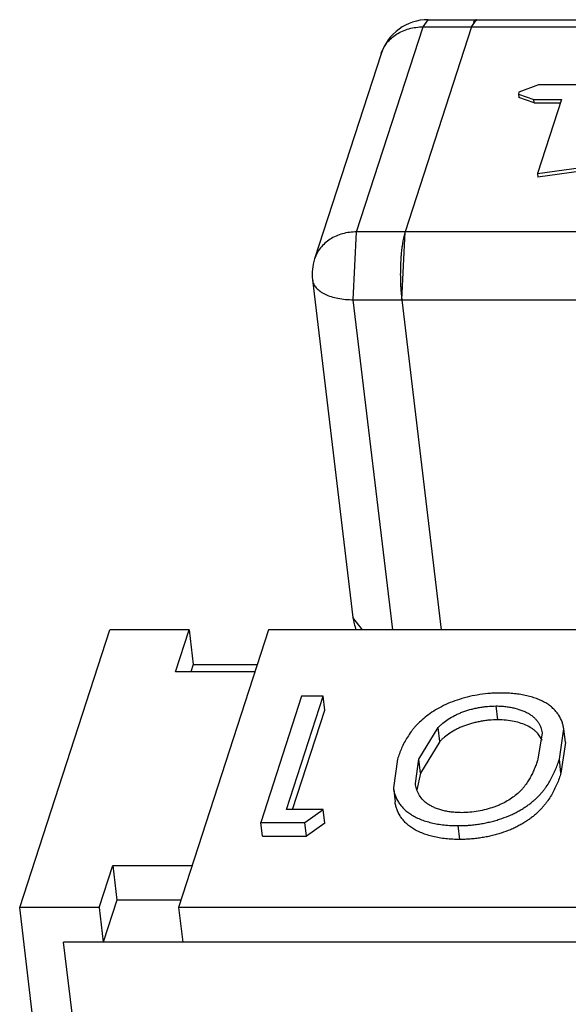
# Model space of a CAD drawing. Header units: millimetres. Extents: x -117 to 182, y -33 to 89.
# Tile 51 of 135: x -88.526 to -88.188, y -4.636 to -4.028. Entities that reach past the tile are written whole.
import ezdxf

# ---------------------------------------------------------------- set-up
doc = ezdxf.new("R2010")
doc.units = ezdxf.units.MM
doc.header["$LTSCALE"] = 1.21
doc.header["$MEASUREMENT"] = 0
doc.layers.get('0').update_dxf_attribs({"linetype": 'CONTINUOUS'})

msp = doc.modelspace()

# ---------------------------------------------------------------- linework, layer by layer
at = {"color": 7, "linetype": 'Continuous'}
for p, q in [((-88.27752, -4.03195), (-88.27441, -4.02751)), ((-88.27441, -4.02751), (-87.7365, -4.02754)), ((-88.24764, -4.03195), (-88.24452, -4.02752)), ((-88.31854, -4.15859), (-88.27752, -4.03195)), ((-88.24764, -4.03195), (-88.28865, -4.15859)), ((-88.27752, -4.03195), (-87.73961, -4.03197)), ((-88.30341, -4.0486), (-88.34442, -4.17525)), ((-88.20622, -4.06777), (-88.21847, -4.07227)), ((-88.15532, -4.06778), (-88.20622, -4.06777)), ((-88.21847, -4.07227), (-88.21859, -4.07342)), ((-88.21859, -4.07342), (-88.21834, -4.07559)), ((-88.21859, -4.07342), (-88.20913, -4.07676)), ((-88.20887, -4.07893), (-88.21834, -4.07559)), ((-88.20913, -4.07676), (-88.19216, -4.07676)), ((-88.20887, -4.07893), (-88.20913, -4.07676)), ((-88.20887, -4.07893), (-88.19287, -4.07893)), ((-88.19216, -4.07676), (-88.20698, -4.12252)), ((-88.20698, -4.12252), (-88.16946, -4.11738)), ((-88.20698, -4.12252), (-88.20672, -4.12469)), ((-88.1692, -4.11956), (-88.20672, -4.12469)), ((-88.32055, -4.20047), (-88.31854, -4.15859)), ((-87.78063, -4.15861), (-88.31854, -4.15859)), ((-88.29066, -4.20047), (-88.28865, -4.15859)), ((-88.28865, -4.15859), (-88.28966, -4.16251)), ((-88.28996, -4.16402), (-88.29049, -4.16741)), ((-88.34569, -4.18825), (-88.32077, -4.39663)), ((-88.29121, -4.19462), (-88.29066, -4.20047)), ((-88.32055, -4.20047), (-87.78264, -4.20049)), ((-88.29616, -4.40442), (-88.32055, -4.20047)), ((-88.29066, -4.20047), (-88.26628, -4.40443)), ((-88.31487, -4.40445), (-88.32077, -4.39663)), ((-88.52636, -4.57581), (-88.47086, -4.40442)), ((-88.42184, -4.40442), (-88.47086, -4.40442)), ((-88.43025, -4.43039), (-88.42184, -4.40442)), ((-88.37281, -4.40442), (-88.42832, -4.57581)), ((-88.42184, -4.40442), (-88.41928, -4.42578)), ((-87.9022, -4.40444), (-88.37281, -4.40442)), ((-88.41928, -4.42578), (-88.42077, -4.43039)), ((-88.41928, -4.42578), (-88.37973, -4.42579)), ((-88.38122, -4.43039), (-88.43025, -4.43039)), ((-88.35242, -4.44536), (-88.37764, -4.52327)), ((-88.36186, -4.51528), (-88.33922, -4.44536)), ((-88.33922, -4.44536), (-88.35242, -4.44536)), ((-88.3382, -4.45391), (-88.33922, -4.44536)), ((-88.23137, -4.45991), (-88.23239, -4.45136)), ((-88.35807, -4.51528), (-88.3382, -4.45391)), ((-88.28018, -4.48432), (-88.26827, -4.46473)), ((-88.26725, -4.47328), (-88.26827, -4.46473)), ((-88.20412, -4.46788), (-88.20665, -4.48432)), ((-88.19344, -4.48429), (-88.19074, -4.46545)), ((-88.18972, -4.474), (-88.19074, -4.46545)), ((-88.26725, -4.47328), (-88.27916, -4.49287)), ((-88.18971, -4.474), (-88.19242, -4.49284)), ((-88.29337, -4.48429), (-88.29582, -4.50198)), ((-88.28224, -4.49921), (-88.28018, -4.48432)), ((-88.27916, -4.49287), (-88.28018, -4.48432)), ((-88.19242, -4.49284), (-88.19344, -4.48429)), ((-88.27916, -4.49287), (-88.2813, -4.50319)), ((-88.29582, -4.50198), (-88.2948, -4.51053)), ((-88.33923, -4.51528), (-88.36186, -4.51528)), ((-88.35045, -4.52327), (-88.33923, -4.51528)), ((-88.33821, -4.52383), (-88.33923, -4.51528)), ((-88.37764, -4.52327), (-88.35045, -4.52327)), ((-88.37662, -4.53181), (-88.37764, -4.52327)), ((-88.34943, -4.53181), (-88.35045, -4.52327)), ((-88.33821, -4.52383), (-88.34943, -4.53181)), ((-88.25486, -4.53382), (-88.25588, -4.52527)), ((-88.37662, -4.53181), (-88.34943, -4.53181)), ((-88.47734, -4.57581), (-88.46893, -4.54984)), ((-88.46893, -4.54984), (-88.41991, -4.54984)), ((-88.46893, -4.54984), (-88.46638, -4.57121)), ((-88.46638, -4.57121), (-88.47479, -4.59717)), ((-88.42683, -4.57121), (-88.46638, -4.57121)), ((-88.47734, -4.57581), (-88.52636, -4.57581)), ((-88.49385, -4.84775), (-88.52636, -4.57581)), ((-88.47734, -4.57581), (-88.47479, -4.59717)), ((-87.95771, -4.57583), (-88.42832, -4.57581)), ((-88.42832, -4.57581), (-88.42576, -4.59718)), ((-87.88162, -4.5972), (-88.4993, -4.59717)), ((-88.4712, -4.83217), (-88.4993, -4.59717))]:
    msp.add_line(p, q, dxfattribs=at)
for centre, radius, start, end in [((-88.27441, -4.05799), 0.03048, 89.99765, 162.05532), ((-88.23268, -4.17434), 0.0582, 168.27448, 169.78783), ((-88.17938, -4.18202), 0.11207, 173.60083, 175.43213), ((-88.19601, -4.18014), 0.09533, 172.33048, 173.60931), ((-88.31542, -4.18464), 0.03048, 162.05532, 186.8184), ((-88.15042, -4.1842), 0.14111, 176.48209, 178.01583), ((-88.16243, -4.18345), 0.12907, 175.39712, 176.48785), ((-88.13722, -4.18464), 0.15432, 178.98072, 180.45304), ((-88.14085, -4.18457), 0.15069, 178.00062, 178.9828), ((-88.13802, -4.18466), 0.15352, 180.44987, 181.37696), ((-88.1442, -4.18481), 0.14734, 181.37385, 183.02992), ((-88.15503, -4.18535), 0.13649, 183.04455, 183.89564), ((-88.29051, -4.39301), 0.03048, 186.8184, 201.9318)]:
    msp.add_arc(centre, radius, start, end, dxfattribs=at)
for points, knots in [([(-88.24609, -4.02857), (-88.24613, -4.02862), (-88.24627, -4.02882), (-88.2464, -4.02903), (-88.24649, -4.0292)], [0, 0, 0, 0, 0.235656, 1, 1, 1, 1]), ([(-88.24522, -4.02772), (-88.2453, -4.02777), (-88.24563, -4.028), (-88.2459, -4.02832), (-88.24609, -4.02857)], [0, 0, 0, 0, 0.218323, 1, 1, 1, 1]), ([(-88.24452, -4.02752), (-88.24458, -4.02752), (-88.24483, -4.02753), (-88.24506, -4.02763), (-88.24522, -4.02772)], [0, 0, 0, 0, 0.239088, 1, 1, 1, 1]), ([(-88.30341, -4.0486), (-88.30301, -4.04739), (-88.302, -4.04501), (-88.29985, -4.04175), (-88.29713, -4.03885), (-88.29278, -4.03555), (-88.2862, -4.03268), (-88.28045, -4.03195), (-88.27752, -4.03195)], [0, 0, 0, 0, 0.116874, 0.234846, 0.354872, 0.477696, 0.732492, 1, 1, 1, 1]), ([(-88.31854, -4.15859), (-88.32146, -4.15859), (-88.32721, -4.15932), (-88.33379, -4.16219), (-88.33815, -4.1655), (-88.34087, -4.16839), (-88.34301, -4.17165), (-88.34403, -4.17403), (-88.34442, -4.17525)], [0, 0, 0, 0, 0.267508, 0.522304, 0.645128, 0.765154, 0.883126, 1, 1, 1, 1]), ([(-88.34569, -4.18825), (-88.34558, -4.18912), (-88.34506, -4.1909), (-88.34342, -4.19329), (-88.34101, -4.1954), (-88.33792, -4.19719), (-88.33421, -4.19863), (-88.32841, -4.20008), (-88.32374, -4.20047), (-88.32055, -4.20047)], [0, 0, 0, 0, 0.087266, 0.180998, 0.285852, 0.404158, 0.536292, 0.681178, 1, 1, 1, 1]), ([(-88.22936, -4.44337), (-88.23045, -4.44338), (-88.23263, -4.44339), (-88.237, -4.44366), (-88.24458, -4.44449), (-88.25488, -4.44688), (-88.26437, -4.45066), (-88.27092, -4.45446), (-88.27514, -4.45744), (-88.27888, -4.46055), (-88.28164, -4.46327), (-88.28353, -4.46554), (-88.28524, -4.46774), (-88.28717, -4.47052), (-88.28909, -4.47396), (-88.29078, -4.47737), (-88.29217, -4.48083), (-88.29297, -4.48314), (-88.29337, -4.48429)], [0, 0, 0, 0, 0.039892, 0.080153, 0.161064, 0.319799, 0.467018, 0.534334, 0.597451, 0.656969, 0.71287, 0.739389, 0.765308, 0.815404, 0.863362, 0.909991, 0.955368, 1, 1, 1, 1]), ([(-88.19074, -4.46545), (-88.19082, -4.46473), (-88.19109, -4.46329), (-88.19193, -4.46043), (-88.19332, -4.45768), (-88.19517, -4.45511), (-88.19689, -4.45325), (-88.19887, -4.45147), (-88.2012, -4.44982), (-88.20386, -4.44836), (-88.20683, -4.44706), (-88.21007, -4.44594), (-88.21356, -4.44496), (-88.21728, -4.44426), (-88.22118, -4.44373), (-88.22523, -4.44342), (-88.22797, -4.44338), (-88.22936, -4.44337)], [0, 0, 0, 0, 0.04488, 0.090188, 0.183779, 0.233124, 0.284919, 0.339452, 0.397607, 0.460134, 0.52677, 0.597394, 0.671581, 0.749738, 0.830771, 0.914378, 1, 1, 1, 1]), ([(-88.26827, -4.46473), (-88.26781, -4.46428), (-88.26688, -4.46337), (-88.26483, -4.46158), (-88.26193, -4.45944), (-88.25869, -4.45757), (-88.25583, -4.45619), (-88.25352, -4.45524), (-88.25109, -4.45438), (-88.24856, -4.4536), (-88.24596, -4.45293), (-88.2433, -4.45238), (-88.24059, -4.45192), (-88.23696, -4.45147), (-88.23421, -4.4514), (-88.23239, -4.45136)], [0, 0, 0, 0, 0.049188, 0.099929, 0.207526, 0.324075, 0.385617, 0.449528, 0.515294, 0.582551, 0.651028, 0.720472, 0.79058, 0.860786, 1, 1, 1, 1]), ([(-88.23239, -4.45136), (-88.23137, -4.45139), (-88.22935, -4.45144), (-88.22638, -4.45167), (-88.22354, -4.45211), (-88.22002, -4.45288), (-88.21674, -4.45392), (-88.21378, -4.45527), (-88.21181, -4.45635), (-88.2101, -4.45757), (-88.20861, -4.45886), (-88.20734, -4.46023), (-88.20633, -4.4617), (-88.20549, -4.46319), (-88.20462, -4.4652), (-88.20425, -4.46681), (-88.20412, -4.46788)], [0, 0, 0, 0, 0.085706, 0.169397, 0.250053, 0.327397, 0.471451, 0.5379, 0.600632, 0.659119, 0.714217, 0.766208, 0.81551, 0.863161, 0.909579, 1, 1, 1, 1]), ([(-88.23137, -4.45991), (-88.23319, -4.45995), (-88.23593, -4.46001), (-88.23957, -4.46047), (-88.24227, -4.46092), (-88.24494, -4.46148), (-88.24754, -4.46215), (-88.25006, -4.46293), (-88.25249, -4.46379), (-88.25481, -4.46473), (-88.25766, -4.46611), (-88.26091, -4.46798), (-88.26381, -4.47013), (-88.26586, -4.47192), (-88.26679, -4.47283), (-88.26725, -4.47328)], [0, 0, 0, 0, 0.139214, 0.20942, 0.279528, 0.348972, 0.417449, 0.484706, 0.550472, 0.614383, 0.675925, 0.792474, 0.900071, 0.950812, 1, 1, 1, 1]), ([(-88.20405, -4.47274), (-88.20441, -4.47185), (-88.2051, -4.47055), (-88.20622, -4.46892), (-88.20727, -4.46774), (-88.20848, -4.46662), (-88.21035, -4.46514), (-88.21318, -4.46355), (-88.21705, -4.46199), (-88.22145, -4.46082), (-88.22628, -4.46004), (-88.22964, -4.45995), (-88.23137, -4.45991)], [0, 0, 0, 0, 0.090238, 0.137283, 0.186469, 0.238188, 0.29242, 0.410633, 0.541358, 0.683972, 0.837573, 1, 1, 1, 1]), ([(-88.25588, -4.52527), (-88.2548, -4.52526), (-88.25264, -4.52524), (-88.24938, -4.52506), (-88.24611, -4.52475), (-88.24286, -4.5243), (-88.23964, -4.52375), (-88.23647, -4.52307), (-88.23337, -4.52226), (-88.22939, -4.52107), (-88.22556, -4.51967), (-88.22194, -4.51806), (-88.2194, -4.51677), (-88.217, -4.51542), (-88.21475, -4.51399), (-88.21262, -4.51253), (-88.21064, -4.51102), (-88.20879, -4.50947), (-88.20708, -4.50788), (-88.2055, -4.50627), (-88.20406, -4.50463), (-88.20274, -4.50297), (-88.20112, -4.50078), (-88.19938, -4.49796), (-88.19755, -4.49456), (-88.19596, -4.49115), (-88.19459, -4.48774), (-88.19382, -4.48543), (-88.19344, -4.48429)], [0, 0, 0, 0, 0.040189, 0.08073, 0.121483, 0.162246, 0.202878, 0.243156, 0.282922, 0.322109, 0.398032, 0.434481, 0.469738, 0.503906, 0.536925, 0.569002, 0.599953, 0.629854, 0.6588, 0.686766, 0.71382, 0.740133, 0.765796, 0.815192, 0.862993, 0.909602, 0.955186, 1, 1, 1, 1]), ([(-88.20665, -4.48432), (-88.20694, -4.48522), (-88.20753, -4.48702), (-88.2086, -4.48969), (-88.20976, -4.49237), (-88.21087, -4.49458), (-88.21184, -4.49634), (-88.21288, -4.49814), (-88.21411, -4.49988), (-88.21544, -4.5016), (-88.21695, -4.50336), (-88.21915, -4.50547), (-88.22215, -4.50789), (-88.22562, -4.51013), (-88.22883, -4.51181), (-88.23163, -4.51302), (-88.23465, -4.51413), (-88.23861, -4.51533), (-88.24354, -4.51646), (-88.24861, -4.51714), (-88.25204, -4.51723), (-88.25374, -4.51728)], [0, 0, 0, 0, 0.045455, 0.091658, 0.138586, 0.186532, 0.210922, 0.235661, 0.286968, 0.313484, 0.340846, 0.398664, 0.460461, 0.526818, 0.597852, 0.635194, 0.673738, 0.753185, 0.834869, 0.917744, 1, 1, 1, 1]), ([(-88.19242, -4.49284), (-88.1928, -4.49398), (-88.19357, -4.49628), (-88.19494, -4.4997), (-88.19653, -4.50311), (-88.19836, -4.50651), (-88.2001, -4.50932), (-88.20171, -4.51151), (-88.20304, -4.51317), (-88.20448, -4.51481), (-88.20606, -4.51643), (-88.20777, -4.51801), (-88.20961, -4.51957), (-88.2116, -4.52108), (-88.21373, -4.52253), (-88.21598, -4.52396), (-88.21838, -4.52531), (-88.22091, -4.52661), (-88.22454, -4.52822), (-88.22837, -4.52962), (-88.23235, -4.53081), (-88.23545, -4.53162), (-88.23862, -4.5323), (-88.24184, -4.53285), (-88.24509, -4.5333), (-88.24836, -4.5336), (-88.25161, -4.53379), (-88.25378, -4.53381), (-88.25486, -4.53382)], [0, 0, 0, 0, 0.044814, 0.090398, 0.137007, 0.184808, 0.234204, 0.259867, 0.28618, 0.313234, 0.3412, 0.370146, 0.400047, 0.430998, 0.463075, 0.496094, 0.530262, 0.565519, 0.601968, 0.677891, 0.717078, 0.756844, 0.797122, 0.837754, 0.878517, 0.91927, 0.959811, 1, 1, 1, 1]), ([(-88.25374, -4.51728), (-88.25482, -4.51725), (-88.25695, -4.51719), (-88.26008, -4.51694), (-88.26307, -4.51645), (-88.26588, -4.51577), (-88.2685, -4.51494), (-88.27092, -4.514), (-88.27312, -4.51292), (-88.27505, -4.51168), (-88.27672, -4.51035), (-88.27852, -4.50846), (-88.27993, -4.50638), (-88.28097, -4.50421), (-88.28155, -4.50256), (-88.28197, -4.5009), (-88.28218, -4.49978), (-88.28224, -4.49921)], [0, 0, 0, 0, 0.087152, 0.172246, 0.253893, 0.331428, 0.405358, 0.475649, 0.541627, 0.602917, 0.660181, 0.713757, 0.813601, 0.861297, 0.907974, 0.954111, 1, 1, 1, 1]), ([(-88.29582, -4.50198), (-88.29573, -4.50274), (-88.29553, -4.50387), (-88.29514, -4.50534), (-88.29444, -4.50759), (-88.29335, -4.50973), (-88.29204, -4.51176), (-88.29129, -4.51277), (-88.29046, -4.51375), (-88.28956, -4.51473), (-88.28858, -4.51567), (-88.28714, -4.5169), (-88.28512, -4.51837), (-88.28239, -4.51995), (-88.27819, -4.52185), (-88.27352, -4.52332), (-88.26849, -4.52432), (-88.26443, -4.52489), (-88.2602, -4.52522), (-88.25733, -4.52526), (-88.25588, -4.52527)], [0, 0, 0, 0, 0.045077, 0.067758, 0.090577, 0.184398, 0.208732, 0.233643, 0.259159, 0.285241, 0.312059, 0.339781, 0.397789, 0.459791, 0.526122, 0.670751, 0.748865, 0.83006, 0.914004, 1, 1, 1, 1]), ([(-88.25486, -4.53382), (-88.25631, -4.5338), (-88.25918, -4.53377), (-88.2634, -4.53343), (-88.26747, -4.53287), (-88.2725, -4.53186), (-88.27717, -4.5304), (-88.28137, -4.5285), (-88.2841, -4.52692), (-88.28611, -4.52545), (-88.28756, -4.52422), (-88.28854, -4.52327), (-88.28943, -4.5223), (-88.29026, -4.52131), (-88.29102, -4.5203), (-88.29232, -4.51827), (-88.29341, -4.51613), (-88.29412, -4.51389), (-88.29451, -4.51241), (-88.29471, -4.51128), (-88.2948, -4.51053)], [0, 0, 0, 0, 0.085996, 0.16994, 0.251135, 0.329249, 0.473878, 0.540209, 0.602211, 0.660219, 0.687941, 0.714759, 0.740841, 0.766357, 0.791268, 0.815603, 0.909423, 0.932242, 0.954923, 1, 1, 1, 1])]:
    msp.add_open_spline(points, degree=3, knots=knots, dxfattribs=at)

doc.saveas('drawing.dxf')
